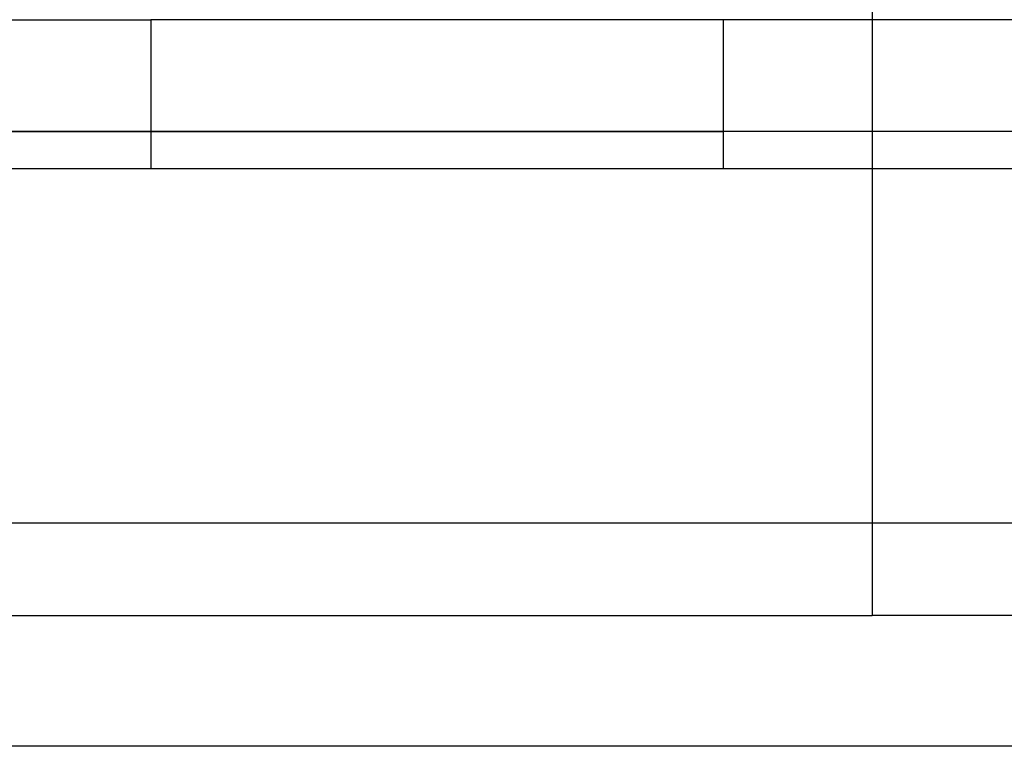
# Model space of a CAD drawing. Header units: millimetres. Extents: x -76 to 76, y -16 to 42.
# Tile 20 of 40: x -10 to 4, y 15 to 25. Entities that reach past the tile are written whole.
import ezdxf

# ---------------------------------------------------------------- set-up
doc = ezdxf.new("R2010")
doc.units = ezdxf.units.MM
doc.layers.add('MAIN-1', color=7, linetype='Continuous')
doc.layers.add('MAIN-2', color=7, linetype='Continuous')

msp = doc.modelspace()

# ---------------------------------------------------------------- linework, layer by layer
at = {"layer": 'MAIN-1'}
for p, q in [((75.5, 15), (-75.5, 15)), ((63, 15), (-63, 15))]:
    msp.add_line(p, q, dxfattribs=at)
at = {"layer": 'MAIN-2'}
for p, q in [((1.923, 36.759), (1.923, 16.759)), ((1.923, 36.759), (1.923, 24.759)), ((1.923, 32.06), (1.923, 24.759)), ((1.923, 27.61), (1.923, 24.759)), ((-17.097, 24.759), (-7.763, 24.759)), ((-7.763, 24.759), (-7.763, 22.759)), ((1.923, 24.759), (-7.763, 24.759)), ((-0.077, 24.759), (-0.077, 24.759)), ((-0.077, 24.759), (-0.077, 22.759)), ((11.609, 24.759), (1.923, 24.759)), ((1.923, 24.759), (1.923, 22.759)), ((-21.579, 23.257), (-0.077, 23.257)), ((1.923, 23.257), (-17.357, 23.257)), ((1.923, 23.257), (1.923, 16.759)), ((1.923, 23.257), (1.923, 22.759)), ((21.203, 23.257), (1.923, 23.257)), ((-18.077, 22.759), (21.923, 22.759)), ((-17.097, 22.759), (-7.763, 22.759)), ((-7.763, 22.759), (1.923, 22.759)), ((-0.077, 22.759), (-0.077, 22.759)), ((-0.077, 22.759), (-0.077, 22.759)), ((1.923, 22.759), (1.923, 16.759)), ((1.923, 22.759), (11.609, 22.759)), ((1.923, 22.759), (1.923, 16.759)), ((-75.5, 18), (75.5, 18)), ((-21.579, 16.759), (1.923, 16.759)), ((25.425, 16.759), (1.923, 16.759))]:
    msp.add_line(p, q, dxfattribs=at)

doc.saveas('drawing.dxf')
